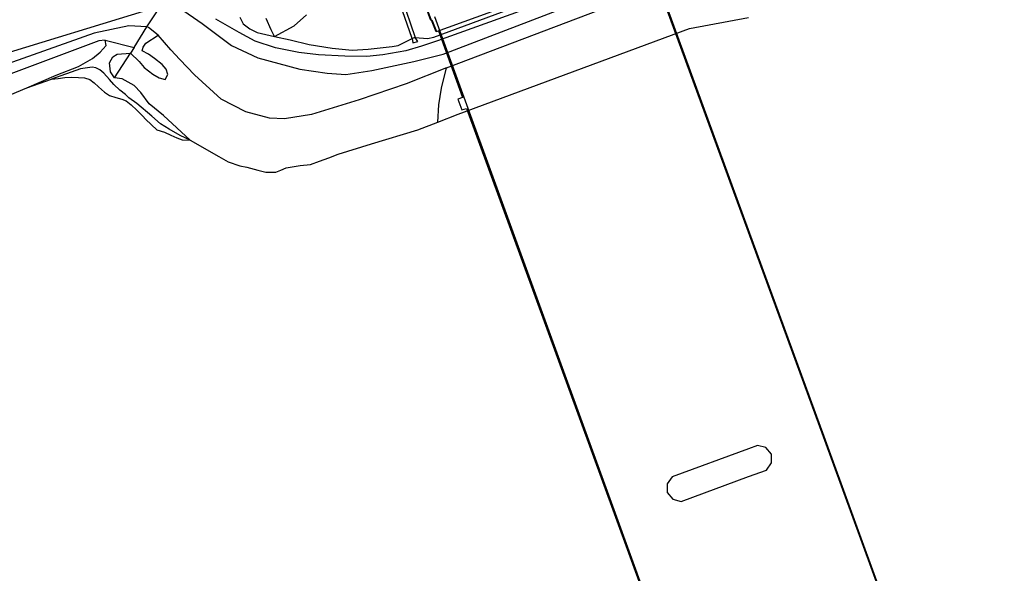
# Model space of a CAD drawing. Header units: metres. Extents: x 102000 to 105000, y 414600 to 420766.
# Tile 10 of 256: x 102859 to 103050, y 414925 to 415032. Entities that reach past the tile are written whole.
import ezdxf

# ---------------------------------------------------------------- set-up
doc = ezdxf.new("R2010")
doc.units = ezdxf.units.M
doc.layers.get('0').update_dxf_attribs({"color": 8})

msp = doc.modelspace()

# ---------------------------------------------------------------- linework, layer by layer
for p, q in [((103000, 414991.19), (102979.34, 415047.66)), ((102980.95, 415045.23), (102939.39, 415030.06)), ((102938.91, 415029.07), (102981.21, 415044.72)), ((102984.11, 415044.37), (102939.66, 415028.35)), ((102934.58, 415042.96), (102938.4, 415032.35)), ((102940.74, 415025.77), (102984.3, 415042.48)), ((102941.4, 415023.1), (102991.88, 415042.27)), ((102938.36, 415032.28), (102935.74, 415039.6)), ((102934.73, 415028.8), (102931.23, 415038.73)), ((102931.88, 415038.92), (102935.32, 415028.97)), ((102775.09, 415001.18), (102883.41, 415034.35)), ((102883.23, 415031.03), (102886.09, 415035.31)), ((102889.57, 415034.77), (102893.94, 415031.7)), ((103000, 414991.67), (102984.35, 415034.5)), ((102893.94, 415031.7), (102899.66, 415027.44)), ((102901.13, 415029.96), (102896.6, 415032.52)), ((102901.26, 415032.94), (102901.93, 415031.62)), ((102901.93, 415031.62), (102903.24, 415030.65)), ((102907.38, 415030.5), (102906.38, 415032.67)), ((102911.85, 415031.22), (102914.19, 415033.37)), ((102938.49, 415032.33), (102938.36, 415032.28)), ((102938.4, 415032.35), (102938.52, 415032.39)), ((102939.39, 415030.06), (102938.49, 415032.33)), ((102938.52, 415032.39), (102939.42, 415030.12)), ((102939.04, 415033.05), (102974.1, 414936.68)), ((102988.55, 415030.73), (103000, 415032.89)), ((102872.98, 415029.84), (102835.12, 415016.37)), ((102879.72, 415031.28), (102872.98, 415029.84)), ((102883.23, 415031.03), (102879.72, 415031.28)), ((102880.75, 415027.05), (102883.23, 415031.03)), ((102883.57, 415030.95), (102883.23, 415031.03)), ((102885.45, 415029.43), (102883.57, 415030.95)), ((102904.27, 415028.29), (102901.13, 415029.96)), ((102903.24, 415030.65), (102904.66, 415029.97)), ((102904.66, 415029.97), (102908, 415029.19)), ((102908, 415029.19), (102907.38, 415030.5)), ((102908, 415029.19), (102911.85, 415031.22)), ((102939.42, 415030.12), (102939.83, 415030.27)), ((102939.83, 415030.27), (102944.49, 415017.34)), ((102943.62, 415014.14), (102988.55, 415030.73)), ((102873.88, 415028.34), (102847.6, 415018.49)), ((102875.12, 415028.46), (102873.88, 415028.34)), ((102875.12, 415028.46), (102880.75, 415027.05)), ((102875.33, 415027.42), (102875.12, 415028.46)), ((102882.51, 415027.08), (102883, 415027.88)), ((102883, 415027.88), (102885.45, 415029.43)), ((102887.89, 415026.59), (102885.45, 415029.43)), ((102908.22, 415026.95), (102904.27, 415028.29)), ((102908, 415029.19), (102911.03, 415028.52)), ((102911.03, 415028.52), (102914.74, 415027.63)), ((102931.97, 415027.41), (102934.73, 415028.8)), ((102935.32, 415028.97), (102934.73, 415028.8)), ((102934.73, 415028.8), (102934.87, 415027.98)), ((102934.87, 415027.98), (102935.81, 415028.24)), ((102935.81, 415028.24), (102935.32, 415028.97)), ((102935.32, 415028.97), (102937.7, 415028.79)), ((102939.66, 415028.35), (102936.53, 415027.28)), ((102937.7, 415028.79), (102938.91, 415029.07)), ((102872.66, 415024.89), (102874.16, 415026.14)), ((102874.16, 415026.14), (102875.33, 415027.42)), ((102876.97, 415021.13), (102880.07, 415025.92)), ((102877.5, 415025.72), (102880.07, 415025.92)), ((102880.75, 415027.05), (102880.07, 415025.92)), ((102880.07, 415025.92), (102881.76, 415024.34)), ((102882.31, 415026.38), (102882.51, 415027.08)), ((102883.56, 415025.77), (102882.31, 415026.38)), ((102889.6, 415024.71), (102887.89, 415026.59)), ((102899.66, 415027.44), (102904.77, 415025.05)), ((102912.72, 415026.09), (102908.22, 415026.95)), ((102916.54, 415025.64), (102912.72, 415026.09)), ((102914.74, 415027.63), (102919.17, 415026.94)), ((102919.17, 415026.94), (102923.06, 415026.55)), ((102923.06, 415026.55), (102926.19, 415026.7)), ((102926.19, 415026.7), (102930.82, 415027.25)), ((102933.49, 415026.4), (102929.04, 415025.64)), ((102930.82, 415027.25), (102931.97, 415027.41)), ((102936.53, 415027.28), (102933.49, 415026.4)), ((102869.98, 415023.33), (102872.66, 415024.89)), ((102875.98, 415024.09), (102876.6, 415025.22)), ((102876.18, 415022.35), (102875.98, 415024.09)), ((102876.6, 415025.22), (102877.5, 415025.72)), ((102881.76, 415024.34), (102882.68, 415023.14)), ((102884.73, 415024.91), (102883.56, 415025.77)), ((102886.18, 415023.72), (102884.73, 415024.91)), ((102892.48, 415021.74), (102889.6, 415024.71)), ((102904.77, 415025.05), (102912.92, 415022.86)), ((102921.66, 415025.36), (102916.54, 415025.64)), ((102925.95, 415025.32), (102921.66, 415025.36)), ((102929.04, 415025.64), (102925.95, 415025.32)), ((102926.91, 415022.6), (102935.04, 415024.3)), ((102935.04, 415024.3), (102940.74, 415025.77)), ((102870.35, 415022.88), (102864.75, 415020.89)), ((102865.66, 415021.7), (102869.98, 415023.33)), ((102872.63, 415023.25), (102870.35, 415022.88)), ((102873.34, 415023.07), (102872.63, 415023.25)), ((102874.1, 415022.68), (102873.34, 415023.07)), ((102874.87, 415022.07), (102874.1, 415022.68)), ((102875.96, 415020.82), (102874.87, 415022.07)), ((102876.97, 415021.13), (102876.18, 415022.35)), ((102882.68, 415023.14), (102884.39, 415021.87)), ((102886.99, 415022.81), (102886.18, 415023.72)), ((102887.32, 415021.82), (102886.99, 415022.81)), ((102912.92, 415022.86), (102918.2, 415022.04)), ((102918.2, 415022.04), (102921.84, 415021.79)), ((102921.84, 415021.79), (102926.91, 415022.6)), ((102941.4, 415023.1), (102933.58, 415019.98)), ((102940.4, 415019.17), (102941.4, 415023.1)), ((102859.92, 415019.21), (102865.66, 415021.7)), ((102859.92, 415019.21), (102864.75, 415020.89)), ((102864.75, 415020.89), (102866.02, 415021)), ((102866.02, 415021), (102867.29, 415021.24)), ((102867.29, 415021.24), (102868.57, 415021.26)), ((102868.57, 415021.26), (102869.96, 415021.24)), ((102869.96, 415021.24), (102871.11, 415021.13)), ((102871.11, 415021.13), (102872.19, 415020.81)), ((102872.19, 415020.81), (102872.99, 415020.18)), ((102872.99, 415020.18), (102873.83, 415019.42)), ((102876.81, 415019.89), (102875.96, 415020.82)), ((102878.47, 415020.95), (102876.97, 415021.13)), ((102880.8, 415019.65), (102878.47, 415020.95)), ((102884.39, 415021.87), (102885.65, 415021.15)), ((102885.65, 415021.15), (102886.8, 415020.83)), ((102886.8, 415020.83), (102887.32, 415021.82)), ((102897.64, 415016.99), (102892.48, 415021.74)), ((102853.8, 415016.68), (102859.92, 415019.21)), ((102873.83, 415019.42), (102875.02, 415018.37)), ((102875.02, 415018.37), (102875.97, 415017.75)), ((102878.01, 415018.79), (102876.81, 415019.89)), ((102879.1, 415017.9), (102878.01, 415018.79)), ((102882.03, 415018.32), (102880.8, 415019.65)), ((102883.7, 415016.13), (102882.03, 415018.32)), ((102933.58, 415019.98), (102924.44, 415016.87)), ((102939.91, 415015.93), (102940.4, 415019.17)), ((102875.97, 415017.75), (102877.19, 415017.33)), ((102877.19, 415017.33), (102878.37, 415017.03)), ((102878.37, 415017.03), (102879.2, 415016.68)), ((102879.76, 415017.31), (102879.1, 415017.9)), ((102879.2, 415016.68), (102880.19, 415015.94)), ((102881.27, 415016.16), (102879.76, 415017.31)), ((102902.42, 415014.54), (102897.64, 415016.99)), ((102924.44, 415016.87), (102915.21, 415014.06)), ((102944.49, 415017.34), (102943.58, 415017.02)), ((102943.58, 415017.02), (102944.35, 415014.92)), ((102880.19, 415015.94), (102881.28, 415014.87)), ((102884.22, 415013.75), (102881.27, 415016.16)), ((102881.28, 415014.87), (102882.38, 415013.76)), ((102886.48, 415013.86), (102883.7, 415016.13)), ((102907.06, 415013.33), (102902.42, 415014.54)), ((102939.67, 415012.57), (102939.91, 415015.93)), ((102944.35, 415014.92), (102945.27, 415015.23)), ((102945.27, 415015.23), (102973.92, 414936.61)), ((102882.38, 415013.76), (102883.06, 415013.08)), ((102883.06, 415013.08), (102885.15, 415011.05)), ((102885.88, 415012.26), (102884.22, 415013.75)), ((102891.64, 415009.05), (102886.48, 415013.86)), ((102909.97, 415013.23), (102907.06, 415013.33)), ((102915.21, 415014.06), (102909.97, 415013.23)), ((102935.84, 415011.04), (102939.67, 415012.57)), ((102939.67, 415012.57), (102943.62, 415014.14)), ((102885.15, 415011.05), (102886.66, 415010.59)), ((102887.57, 415011.23), (102885.88, 415012.26)), ((102886.66, 415010.59), (102887.9, 415010.02)), ((102889.72, 415009.99), (102887.57, 415011.23)), ((102926.82, 415008.38), (102935.84, 415011.04)), ((102887.9, 415010.02), (102889.03, 415009.54)), ((102889.03, 415009.54), (102890.07, 415009.16)), ((102891.64, 415009.05), (102889.72, 415009.99)), ((102890.07, 415009.16), (102891.64, 415009.05)), ((102891.64, 415009.05), (102897.17, 415005.92)), ((102920.34, 415006.34), (102926.82, 415008.38)), ((102897.17, 415005.92), (102899.04, 415004.84)), ((102899.04, 415004.84), (102901.29, 415004.1)), ((102914.97, 415004.36), (102916.76, 415005)), ((102916.76, 415005), (102918.54, 415005.62)), ((102918.54, 415005.62), (102920.34, 415006.34)), ((102901.29, 415004.1), (102902.64, 415003.85)), ((102902.64, 415003.85), (102904.77, 415003.23)), ((102904.77, 415003.23), (102906.29, 415002.86)), ((102908.25, 415002.85), (102909.2, 415003.24)), ((102909.2, 415003.24), (102910.24, 415003.7)), ((102910.24, 415003.7), (102912.97, 415004.13)), ((102912.97, 415004.13), (102914.97, 415004.36)), ((102906.29, 415002.86), (102908.25, 415002.85)), ((103014.66, 414951.56), (103000, 414991.67)), ((103014.52, 414951.52), (103000, 414991.19)), ((103049.48, 414855.75), (103014.52, 414951.52)), ((103049.63, 414855.7), (103014.66, 414951.56)), ((103001.71, 414949.84), (103000, 414949.21)), ((103003.36, 414949.41), (103001.71, 414949.84)), ((103000, 414949.21), (102985.19, 414943.77)), ((103004.47, 414948.14), (103003.36, 414949.41)), ((103004.45, 414946.44), (103004.47, 414948.14)), ((103003.47, 414945.05), (103004.45, 414946.44)), ((102985.19, 414943.77), (102984.22, 414942.39)), ((102986.95, 414938.98), (103000, 414943.78)), ((103000, 414943.78), (103003.47, 414945.05)), ((102984.22, 414942.39), (102984.2, 414940.69)), ((102984.2, 414940.69), (102985.31, 414939.41)), ((102985.31, 414939.41), (102986.95, 414938.98)), ((102973.92, 414936.61), (103000, 414865.09)), ((102974.1, 414936.68), (103000, 414865.55))]:
    msp.add_line(p, q)

doc.saveas('drawing.dxf')
